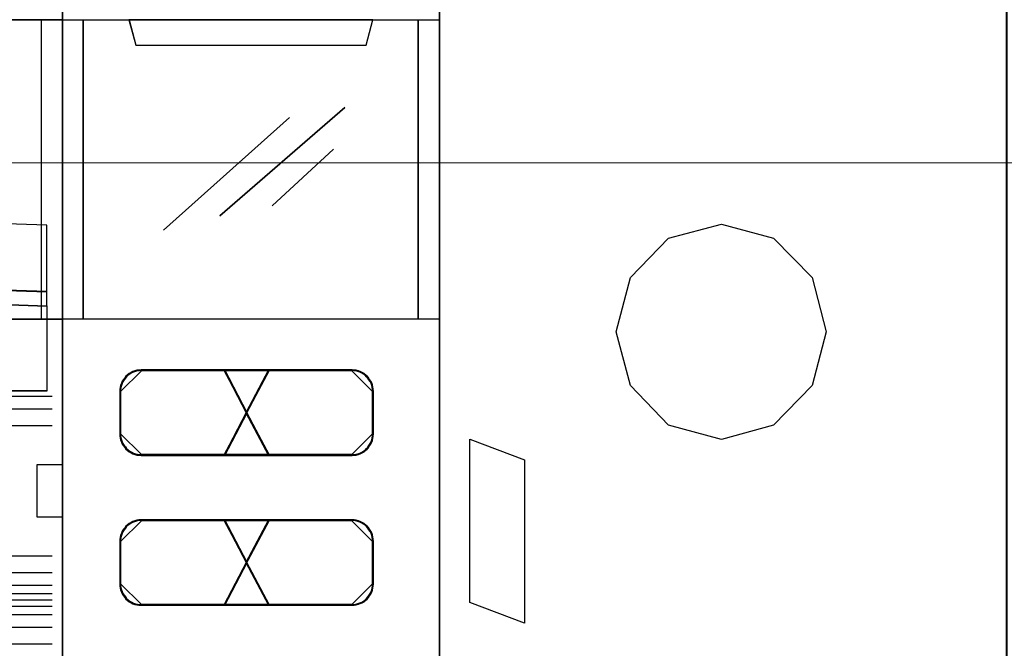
# Model space of a CAD drawing. Header units: millimetres. Extents: x 262469 to 275208, y -32539 to 9411.
# Tile 83 of 256: x 270084 to 270100, y -22429 to -22419. Entities that reach past the tile are written whole.
import ezdxf

# ---------------------------------------------------------------- set-up
doc = ezdxf.new("R2010")
doc.units = ezdxf.units.MM
doc.header["$LTSCALE"] = 100
doc.layers.get('0').update_dxf_attribs({"color": 8})
doc.layers.add('$ mp_ele', color=1, linetype='Continuous', lineweight=35)
doc.layers.add('45', color=8, linetype='Continuous')

# ---------------------------------------------------------------- blocks, each defined once
blk = doc.blocks.new('*U2088')
at = {"layer": '45', "color": 7}
for points in [[(87.005976, -85.989428), (105.008752, -85.989428), (105.008752, -85.989428), (105.008752, -169.004944), (105.008752, -169.004944), (87.005976, -169.004944), (87.005976, -169.004944), (68.997352, -169.004944), (68.997352, -169.004944), (50.994576, -169.004944), (50.994576, -169.004944), (50.994576, -85.989428), (50.994576, -85.989428), (68.997352, -85.989428), (68.997352, -85.989428), (87.005976, -85.989428), (87.005976, -85.989428)], [(87.003624, -85.996483), (105.001697, -85.996483), (105.001697, -168.997889), (87.003624, -168.997889), (68.999704, -168.997889), (51.001631, -168.997889), (51.001631, -85.996483), (68.999704, -85.996483), (87.003624, -85.996483)], [(50.994576, -104.990005), (105.008752, -104.990005), (105.008752, -119.309229), (50.994576, -119.309229), (50.994576, -104.990005)], [(51.001631, -104.99706), (105.001697, -104.99706), (105.001697, -119.305701), (51.001631, -119.305701), (51.001631, -104.99706)], [(104.25738, -114.810216), (98.421869, -114.610756), (92.592205, -114.464094), (86.756694, -114.364364), (80.921183, -114.317432), (75.085672, -114.317432), (69.250161, -114.364364), (63.41465, -114.464094), (57.584987, -114.610756), (51.749476, -114.810216), (51.749476, -117.989842), (57.584987, -117.796249), (63.41465, -117.643721), (69.250161, -117.543991), (75.085672, -117.497059), (80.921183, -117.497059), (86.756694, -117.543991), (92.592205, -117.643721), (98.421869, -117.796249), (104.25738, -117.989842), (104.25738, -114.810216)], [(104.250324, -114.812323), (98.41599, -114.613438), (92.587501, -114.467199), (86.753166, -114.367757), (80.918831, -114.32096), (75.084497, -114.32096), (69.250162, -114.367757), (63.415827, -114.467199), (57.587338, -114.613438), (51.753003, -114.812323), (51.753003, -117.982787), (57.587338, -117.789751), (63.415827, -117.637662), (69.250162, -117.53822), (75.084497, -117.491423), (80.918831, -117.491423), (86.753166, -117.53822), (92.587501, -117.637662), (98.41599, -117.789751), (104.250324, -117.982787), (104.250324, -114.812323)], [(104.25738, -117.980154), (98.421869, -117.784389), (92.592205, -117.63015), (86.756694, -117.529301), (80.921183, -117.481843), (75.085672, -117.481843), (69.250161, -117.529301), (63.41465, -117.63015), (57.584987, -117.784389), (51.749476, -117.980154), (51.749476, -118.67423), (57.584987, -118.472533), (63.41465, -118.324226), (69.250161, -118.223377), (75.085672, -118.175919), (80.921183, -118.175919), (86.756694, -118.223377), (92.592205, -118.324226), (98.421869, -118.472533), (104.25738, -118.67423), (104.25738, -117.980154)], [(104.250324, -117.981312), (98.41599, -117.787864), (92.587501, -117.63545), (86.753166, -117.535795), (80.918831, -117.488899), (75.084497, -117.488899), (69.250162, -117.535795), (63.415827, -117.63545), (57.587338, -117.787864), (51.753003, -117.981312), (51.753003, -118.667174), (57.587338, -118.467864), (63.415827, -118.321312), (69.250162, -118.221657), (75.084497, -118.174761), (80.918831, -118.174761), (86.753166, -118.221657), (92.587501, -118.321312), (98.41599, -118.467864), (104.250324, -118.667174), (104.250324, -117.981312)], [(104.25738, -122.734695), (51.749476, -122.734695), (51.749476, -118.658851), (57.584987, -118.459457), (63.41465, -118.312844), (69.250161, -118.213147), (75.085672, -118.166231), (80.921183, -118.166231), (86.756694, -118.213147), (92.592205, -118.312844), (98.421869, -118.459457), (104.25738, -118.658851), (104.25738, -122.734695)], [(104.250324, -122.727639), (51.753003, -122.727639), (51.753003, -118.664385), (57.587338, -118.465607), (63.415827, -118.319447), (69.250162, -118.220058), (75.084497, -118.173286), (80.918831, -118.173286), (86.753166, -118.220058), (92.587501, -118.319447), (98.41599, -118.465607), (104.250324, -118.664385), (104.250324, -122.727639)]]:
    blk.add_lwpolyline(points, close=True, dxfattribs=at)
at = {"layer": '45', "color": 4}
blk.add_lwpolyline([(103.992812, -119.309229), (103.992812, -104.990005)], dxfattribs=at)
at = {"layer": '45', "color": 251}
for points in [[(100.990848, -122.974583), (104.507837, -122.974583)], [(100.990848, -123.577832), (104.507837, -123.577832)], [(100.990848, -124.378636), (104.507837, -124.378636)], [(100.990848, -130.608681), (104.507837, -130.608681)], [(100.990848, -131.402429), (104.507837, -131.402429)], [(100.990848, -132.005678), (104.507837, -132.005678)], [(100.990848, -132.400788), (104.507837, -132.400788)], [(100.990848, -132.711232), (104.507837, -132.711232)], [(100.990848, -133.011093), (104.507837, -133.011093)], [(100.990848, -133.413259), (104.507837, -133.413259)], [(100.990848, -134.009452), (104.507837, -134.009452)], [(100.990848, -134.810256), (104.507837, -134.810256)]]:
    blk.add_lwpolyline(points, dxfattribs=at)
at = {"layer": '45', "color": 7}
for points in [[(103.788213, -128.760128), (103.788213, -126.248355)], [(103.788213, -126.248355), (105.008752, -126.248355)], [(103.788213, -128.742489), (105.008752, -128.742489)]]:
    blk.add_lwpolyline(points, dxfattribs=at)
blk = doc.blocks.new('*U2089')
at = {"layer": '45', "color": 7}
for points in [[(104.994642, -85.989428), (123.00995, -85.989428), (123.00995, -85.989428), (123.00995, -169.001417), (123.00995, -169.001417), (104.994642, -169.001417), (104.994642, -169.001417), (104.994642, -85.989428), (104.994642, -85.989428)], [(104.994642, -104.993532), (123.00995, -104.993532), (123.00995, -119.305701), (104.994642, -119.305701), (104.994642, -104.993532)], [(105.001697, -105.000588), (123.002895, -105.000588), (123.002895, -119.298645), (105.001697, -119.298645), (105.001697, -105.000588)], [(108.176512, -104.993532), (108.498055, -106.210614), (108.498055, -106.210614), (119.506537, -106.210614), (119.506537, -106.210614), (119.828081, -104.993532), (108.176512, -104.993532)], [(108.183567, -105.000588), (108.504721, -106.203558), (119.499872, -106.203558), (119.821026, -105.000588), (108.183567, -105.000588)]]:
    blk.add_lwpolyline(points, close=True, dxfattribs=at)
at = {"layer": '45', "color": 251}
blk.add_lwpolyline([(105.001697, -85.996483), (123.002895, -85.996483), (123.002895, -168.994361), (105.001697, -168.994361), (105.001697, -85.996483)], close=True, dxfattribs=at)
at = {"layer": '45', "color": 4}
for points in [[(105.996472, -104.993532), (105.996472, -119.305701), (105.996472, -104.993532)], [(121.990482, -119.305701), (121.990482, -104.993532), (121.990482, -119.305701)]]:
    blk.add_lwpolyline(points, close=True, dxfattribs=at)
at = {"layer": '45', "color": 253}
for points in [[(112.515425, -114.370349), (118.480548, -109.188053), (112.515425, -114.370349)], [(109.82036, -115.054736), (115.838397, -109.671357), (109.82036, -115.054736)], [(115.009418, -113.879989), (117.944358, -111.184771), (115.009418, -113.879989)]]:
    blk.add_lwpolyline(points, close=True, dxfattribs=at)
at = {"layer": '45', "color": 1}
for points in [[(108.754842, -125.807384), (112.758783, -125.807384), (113.827681, -123.767777), (112.758783, -121.722224), (108.754842, -121.722224), (108.654448, -121.728171), (108.554054, -121.740064), (108.459566, -121.763849), (108.365078, -121.799527), (108.276495, -121.841152), (108.193818, -121.894669), (108.11114, -121.954133), (108.034369, -122.019543), (107.975314, -122.096846), (107.916258, -122.174149), (107.857203, -122.263344), (107.815865, -122.35254), (107.780431, -122.447682), (107.756809, -122.542824), (107.744998, -122.643912), (107.739093, -122.745001), (107.739093, -124.784607), (107.744998, -124.885696), (107.756809, -124.986784), (107.780431, -125.081926), (107.815865, -125.177068), (107.857203, -125.266264), (107.916258, -125.355459), (107.975314, -125.432762), (108.034369, -125.510065), (108.11114, -125.575475), (108.193818, -125.634939), (108.276495, -125.688456), (108.365078, -125.730081), (108.459566, -125.765759), (108.554054, -125.789545), (108.654448, -125.801437), (108.754842, -125.807384)], [(108.790309, -121.746919), (108.68885, -121.752887), (108.587392, -121.764824), (108.491901, -121.788698), (108.396411, -121.824509), (108.306888, -121.866289), (108.223334, -121.920005), (108.13978, -121.97969), (108.062194, -122.045344), (108.002512, -122.122934), (107.942831, -122.200525), (107.883149, -122.290052), (107.841372, -122.379579), (107.805563, -122.475075), (107.78169, -122.570571), (107.769754, -122.672036), (107.763786, -122.7735), (108.790309, -121.746919)], [(108.778936, -125.772106), (112.738801, -125.772106), (113.795933, -123.765965), (112.738801, -121.753974), (108.778936, -121.753974), (108.679647, -121.759823), (108.580359, -121.771521), (108.486911, -121.794916), (108.393462, -121.830009), (108.305855, -121.870951), (108.224088, -121.92359), (108.142321, -121.982078), (108.066394, -122.046415), (108.007989, -122.122449), (107.949584, -122.198484), (107.891179, -122.286216), (107.850295, -122.373948), (107.815252, -122.467529), (107.79189, -122.56111), (107.780209, -122.66054), (107.774369, -122.759969), (107.774369, -124.766111), (107.780209, -124.865541), (107.79189, -124.96497), (107.815252, -125.058551), (107.850295, -125.152132), (107.891179, -125.239864), (107.949584, -125.327597), (108.007989, -125.403631), (108.066394, -125.479666), (108.142321, -125.544002), (108.224088, -125.602491), (108.305855, -125.65513), (108.393462, -125.696071), (108.486911, -125.731164), (108.580359, -125.75456), (108.679647, -125.766257), (108.778936, -125.772106)], [(118.819195, -121.746919), (108.769144, -121.746919), (118.819195, -121.746919)], [(112.702386, -121.722224), (113.792921, -123.800082), (114.889481, -121.722224), (112.702386, -121.722224)], [(112.702386, -121.722224), (113.792921, -123.800082), (114.889481, -121.722224), (112.702386, -121.722224)], [(112.702386, -121.722224), (113.792921, -123.800082), (114.889481, -121.722224), (112.702386, -121.722224)], [(113.792921, -123.800082), (114.889481, -121.722224), (112.702386, -121.722224), (113.792921, -123.800082)], [(112.702386, -121.722224), (113.792921, -123.800082), (114.889481, -121.722224), (112.702386, -121.722224)], [(112.727079, -121.746919), (114.868315, -125.782689), (112.727079, -121.746919)], [(114.868315, -121.746919), (112.727079, -125.782689), (114.868315, -121.746919)], [(112.737662, -121.753974), (113.794777, -123.768332), (114.857732, -121.753974), (112.737662, -121.753974)], [(112.737662, -121.753974), (113.794777, -123.768332), (114.857732, -121.753974), (112.737662, -121.753974)], [(113.760658, -123.767777), (114.835042, -125.807384), (118.831518, -125.807384), (118.931873, -125.801437), (119.032227, -125.789545), (119.132582, -125.759813), (119.227033, -125.730081), (119.321485, -125.68251), (119.40413, -125.634939), (119.480871, -125.575475), (119.55171, -125.510065), (119.610742, -125.438708), (119.669774, -125.355459), (119.728806, -125.27221), (119.770129, -125.183014), (119.805548, -125.087872), (119.829161, -124.99273), (119.846871, -124.891642), (119.852774, -124.784607), (119.852774, -122.745001), (119.846871, -122.637966), (119.829161, -122.536878), (119.805548, -122.441736), (119.770129, -122.346594), (119.728806, -122.257398), (119.669774, -122.174149), (119.610742, -122.0909), (119.55171, -122.019543), (119.480871, -121.954133), (119.40413, -121.894669), (119.321485, -121.847098), (119.227033, -121.799527), (119.132582, -121.769795), (119.032227, -121.740064), (118.931873, -121.728171), (118.831518, -121.722224), (114.835042, -121.722224), (113.760658, -123.767777)], [(113.792406, -123.765965), (114.855593, -125.772106), (118.810414, -125.772106), (118.909723, -125.766257), (119.009031, -125.75456), (119.10834, -125.725315), (119.201807, -125.696071), (119.295274, -125.649281), (119.377058, -125.602491), (119.452999, -125.544002), (119.5231, -125.479666), (119.581517, -125.40948), (119.639933, -125.327597), (119.69835, -125.245713), (119.739242, -125.157981), (119.774292, -125.0644), (119.797659, -124.970819), (119.815184, -124.871389), (119.821026, -124.766111), (119.821026, -122.759969), (119.815184, -122.654691), (119.797659, -122.555261), (119.774292, -122.46168), (119.739242, -122.368099), (119.69835, -122.280367), (119.639933, -122.198484), (119.581517, -122.1166), (119.5231, -122.046415), (119.452999, -121.982078), (119.377058, -121.92359), (119.295274, -121.876799), (119.201807, -121.830009), (119.10834, -121.800765), (119.009031, -121.771521), (118.909723, -121.759823), (118.810414, -121.753974), (114.855593, -121.753974), (113.792406, -123.765965)], [(119.831608, -122.7735), (119.825634, -122.666067), (119.807711, -122.564603), (119.783813, -122.469107), (119.747966, -122.373611), (119.706145, -122.284084), (119.646401, -122.200525), (119.586656, -122.116966), (119.526912, -122.045344), (119.455219, -121.97969), (119.377551, -121.920005), (119.293909, -121.872257), (119.198318, -121.824509), (119.102726, -121.794667), (119.001161, -121.764824), (118.899595, -121.752887), (118.79803, -121.746919), (119.831608, -122.7735)], [(107.763786, -122.752334), (107.763786, -124.777274), (107.763786, -122.752334)], [(119.810443, -124.777274), (119.810443, -122.752334), (119.810443, -124.777274)], [(114.889481, -125.807384), (113.792921, -123.733054), (112.702386, -125.807384), (114.889481, -125.807384)], [(114.889481, -125.807384), (113.792921, -123.733054), (112.702386, -125.807384), (114.889481, -125.807384)], [(113.792921, -123.733054), (112.702386, -125.807384), (114.889481, -125.807384), (113.792921, -123.733054)], [(114.889481, -125.807384), (113.792921, -123.733054), (112.702386, -125.807384), (114.889481, -125.807384)], [(113.792921, -123.733054), (112.702386, -125.807384), (114.889481, -125.807384), (113.792921, -123.733054)], [(114.857732, -125.772106), (113.794777, -123.764804), (112.737662, -125.772106), (114.857732, -125.772106)], [(114.857732, -125.772106), (113.794777, -123.764804), (112.737662, -125.772106), (114.857732, -125.772106)], [(113.794777, -123.764804), (112.737662, -125.772106), (114.857732, -125.772106), (113.794777, -123.764804)], [(114.857732, -125.772106), (113.794777, -123.764804), (112.737662, -125.772106), (114.857732, -125.772106)], [(113.794777, -123.764804), (112.737662, -125.772106), (114.857732, -125.772106), (113.794777, -123.764804)], [(107.763786, -124.756108), (107.769754, -124.857572), (107.78169, -124.959037), (107.805563, -125.054533), (107.841372, -125.150029), (107.883149, -125.239556), (107.942831, -125.329084), (108.002512, -125.406674), (108.062194, -125.484264), (108.13978, -125.549918), (108.223334, -125.609603), (108.306888, -125.663319), (108.396411, -125.705099), (108.491901, -125.74091), (108.587392, -125.764784), (108.68885, -125.776721), (108.790309, -125.782689), (107.763786, -124.756108)], [(118.79803, -125.782689), (118.899595, -125.776721), (119.001161, -125.764784), (119.102726, -125.734941), (119.198318, -125.705099), (119.293909, -125.657351), (119.377551, -125.609603), (119.455219, -125.549918), (119.526912, -125.484264), (119.586656, -125.412642), (119.646401, -125.329084), (119.706145, -125.245525), (119.747966, -125.155997), (119.783813, -125.060501), (119.807711, -124.965005), (119.825634, -124.863541), (119.831608, -124.756108), (118.79803, -125.782689)], [(118.819195, -125.761523), (108.769144, -125.761523), (118.819195, -125.761523)], [(112.738801, -128.918878), (108.778936, -128.918878), (108.679647, -128.924727), (108.580359, -128.936424), (108.486911, -128.95982), (108.393462, -128.994913), (108.305855, -129.035854), (108.224088, -129.088494), (108.142321, -129.146982), (108.066394, -129.211318), (108.007989, -129.287353), (107.949584, -129.363388), (107.891179, -129.45112), (107.850295, -129.538852), (107.815252, -129.632433), (107.79189, -129.726014), (107.780209, -129.825443), (107.774369, -129.924873), (107.774369, -131.931015), (107.780209, -132.030444), (107.79189, -132.129874), (107.815252, -132.223455), (107.850295, -132.317036), (107.891179, -132.404768), (107.949584, -132.486651), (108.007989, -132.568535), (108.066394, -132.644569), (108.142321, -132.708906), (108.224088, -132.767394), (108.305855, -132.820034), (108.393462, -132.860975), (108.486911, -132.896068), (108.580359, -132.919463), (108.679647, -132.931161), (108.778936, -132.93701), (112.738801, -132.93701), (113.795933, -130.925019), (112.738801, -128.918878)], [(112.737662, -128.918878), (113.794777, -130.92618), (114.857732, -128.918878), (112.737662, -128.918878)]]:
    blk.add_lwpolyline(points, close=True, dxfattribs=at)
at = {"layer": '45', "color": 2}
for points in [[(112.737662, -121.753974), (113.794777, -123.768332), (114.857732, -121.753974), (112.737662, -121.753974)], [(112.737662, -121.753974), (113.794777, -123.768332), (114.857732, -121.753974), (112.737662, -121.753974)], [(112.758783, -128.887128), (108.754842, -128.887128), (108.654448, -128.893069), (108.554054, -128.904952), (108.459566, -128.928717), (108.365078, -128.964364), (108.276495, -129.005953), (108.193818, -129.059424), (108.11114, -129.118836), (108.034369, -129.18419), (107.975314, -129.261426), (107.916258, -129.338662), (107.857203, -129.427781), (107.815865, -129.516899), (107.780431, -129.611959), (107.756809, -129.707019), (107.744998, -129.80802), (107.739093, -129.909021), (107.739093, -131.946866), (107.744998, -132.047868), (107.756809, -132.148869), (107.780431, -132.243928), (107.815865, -132.338988), (107.857203, -132.428107), (107.916258, -132.511284), (107.975314, -132.594462), (108.034369, -132.671698), (108.11114, -132.737051), (108.193818, -132.796464), (108.276495, -132.849935), (108.365078, -132.891524), (108.459566, -132.927171), (108.554054, -132.950936), (108.654448, -132.962818), (108.754842, -132.96876), (112.758783, -132.96876), (113.827681, -130.924973), (112.758783, -128.887128)], [(108.790309, -128.911823), (108.68885, -128.917791), (108.587392, -128.929728), (108.491901, -128.953602), (108.396411, -128.989413), (108.306888, -129.031192), (108.223334, -129.084909), (108.13978, -129.144594), (108.062194, -129.210247), (108.002512, -129.287838), (107.942831, -129.365428), (107.883149, -129.454956), (107.841372, -129.544483), (107.805563, -129.639979), (107.78169, -129.735475), (107.769754, -129.83694), (107.763786, -129.938404), (108.790309, -128.911823)], [(118.819195, -128.911823), (108.769144, -128.911823), (118.819195, -128.911823)], [(112.702386, -128.887128), (113.792921, -130.961458), (114.889481, -128.887128), (112.702386, -128.887128)], [(112.702386, -128.887128), (113.792921, -130.961458), (114.889481, -128.887128), (112.702386, -128.887128)], [(112.702386, -128.887128), (113.792921, -130.961458), (114.889481, -128.887128), (112.702386, -128.887128)], [(112.702386, -128.887128), (113.792921, -130.961458), (114.889481, -128.887128), (112.702386, -128.887128)], [(112.727079, -128.911823), (114.868315, -132.947593), (112.727079, -128.911823)], [(114.868315, -128.911823), (112.727079, -132.947593), (114.868315, -128.911823)], [(112.737662, -128.918878), (113.794777, -130.92618), (114.857732, -128.918878), (112.737662, -128.918878)], [(114.835042, -128.887128), (113.760658, -130.924973), (114.835042, -132.96876), (118.831518, -132.96876), (118.931873, -132.962818), (119.032227, -132.944995), (119.132582, -132.92123), (119.227033, -132.885582), (119.321485, -132.843994), (119.40413, -132.796464), (119.480871, -132.737051), (119.55171, -132.671698), (119.610742, -132.594462), (119.669774, -132.517225), (119.728806, -132.434048), (119.770129, -132.344929), (119.805548, -132.24987), (119.829161, -132.15481), (119.846871, -132.053809), (119.852774, -131.946866), (119.852774, -129.909021), (119.846871, -129.802079), (119.829161, -129.701078), (119.805548, -129.606018), (119.770129, -129.510958), (119.728806, -129.42184), (119.669774, -129.338662), (119.610742, -129.255485), (119.55171, -129.18419), (119.480871, -129.118836), (119.40413, -129.059424), (119.321485, -129.011894), (119.227033, -128.964364), (119.132582, -128.934658), (119.032227, -128.904952), (118.931873, -128.893069), (118.831518, -128.887128), (114.835042, -128.887128)], [(114.855593, -128.918878), (113.792406, -130.925019), (114.855593, -132.93701), (118.810414, -132.93701), (118.909723, -132.931161), (119.009031, -132.913614), (119.10834, -132.890219), (119.201807, -132.855126), (119.295274, -132.814185), (119.377058, -132.767394), (119.452999, -132.708906), (119.5231, -132.644569), (119.581517, -132.568535), (119.639933, -132.4925), (119.69835, -132.410617), (119.739242, -132.322885), (119.774292, -132.229304), (119.797659, -132.135723), (119.815184, -132.036293), (119.821026, -131.931015), (119.821026, -129.924873), (119.815184, -129.819595), (119.797659, -129.720165), (119.774292, -129.626584), (119.739242, -129.533003), (119.69835, -129.445271), (119.639933, -129.363388), (119.581517, -129.281504), (119.5231, -129.211318), (119.452999, -129.146982), (119.377058, -129.088494), (119.295274, -129.041703), (119.201807, -128.994913), (119.10834, -128.965669), (119.009031, -128.936424), (118.909723, -128.924727), (118.810414, -128.918878), (114.855593, -128.918878)], [(119.831608, -129.938404), (119.825634, -129.830971), (119.807711, -129.729507), (119.783813, -129.634011), (119.747966, -129.538515), (119.706145, -129.448987), (119.646401, -129.365428), (119.586656, -129.281869), (119.526912, -129.210247), (119.455219, -129.144594), (119.377551, -129.084909), (119.293909, -129.037161), (119.198318, -128.989413), (119.102726, -128.95957), (119.001161, -128.929728), (118.899595, -128.917791), (118.79803, -128.911823), (119.831608, -129.938404)], [(107.763786, -129.917237), (107.763786, -131.942178), (107.763786, -129.917237)], [(119.810443, -131.942178), (119.810443, -129.917237), (119.810443, -131.942178)], [(114.889481, -132.96876), (113.792921, -130.890902), (112.702386, -132.96876), (114.889481, -132.96876)], [(114.889481, -132.96876), (113.792921, -130.890902), (112.702386, -132.96876), (114.889481, -132.96876)], [(113.792921, -130.890902), (112.702386, -132.96876), (114.889481, -132.96876), (113.792921, -130.890902)], [(113.792921, -130.890902), (112.702386, -132.96876), (114.889481, -132.96876), (113.792921, -130.890902)], [(114.857732, -132.93701), (113.794777, -130.922652), (112.737662, -132.93701), (114.857732, -132.93701)], [(114.857732, -132.93701), (113.794777, -130.922652), (112.737662, -132.93701), (114.857732, -132.93701)], [(113.794777, -130.922652), (112.737662, -132.93701), (114.857732, -132.93701), (113.794777, -130.922652)], [(113.794777, -130.922652), (112.737662, -132.93701), (114.857732, -132.93701), (113.794777, -130.922652)], [(107.763786, -131.921012), (107.769754, -132.022476), (107.78169, -132.12394), (107.805563, -132.219436), (107.841372, -132.314932), (107.883149, -132.40446), (107.942831, -132.488019), (108.002512, -132.571578), (108.062194, -132.649168), (108.13978, -132.714822), (108.223334, -132.774507), (108.306888, -132.828223), (108.396411, -132.870003), (108.491901, -132.905814), (108.587392, -132.929688), (108.68885, -132.941624), (108.790309, -132.947593), (107.763786, -131.921012)], [(118.79803, -132.947593), (118.899595, -132.941624), (119.001161, -132.923719), (119.102726, -132.899845), (119.198318, -132.864034), (119.293909, -132.822255), (119.377551, -132.774507), (119.455219, -132.714822), (119.526912, -132.649168), (119.586656, -132.571578), (119.646401, -132.493987), (119.706145, -132.410428), (119.747966, -132.320901), (119.783813, -132.225405), (119.807711, -132.129909), (119.825634, -132.028444), (119.831608, -131.921012), (118.79803, -132.947593)], [(118.819195, -132.926426), (108.769144, -132.926426), (118.819195, -132.926426)]]:
    blk.add_lwpolyline(points, close=True, dxfattribs=at)
at = {"layer": '45', "color": 3}
for points in [[(113.794777, -123.768332), (114.857732, -121.753974), (112.737662, -121.753974), (113.794777, -123.768332)], [(112.737662, -128.918878), (113.794777, -130.92618), (114.857732, -128.918878), (112.737662, -128.918878)], [(112.737662, -128.918878), (113.794777, -130.92618), (114.857732, -128.918878), (112.737662, -128.918878)]]:
    blk.add_lwpolyline(points, close=True, dxfattribs=at)
blk = doc.blocks.new('*U2090')
at = {"layer": '45', "color": 159}
blk.add_lwpolyline([(123.002895, -84.998124), (150.101701, -84.998124), (150.101701, -170.003304), (123.002895, -170.003304), (123.002895, -84.998124)], dxfattribs=at)
at = {"layer": '45', "color": 7}
blk.add_lwpolyline([(123.031116, -85.026346), (150.07348, -85.026346), (150.07348, -169.975082), (123.031116, -169.975082), (123.031116, -85.026346)], close=True, dxfattribs=at)
at = {"layer": '45', "color": 179}
blk.add_lwpolyline([(131.451429, -119.898367), (132.132499, -117.313268), (133.952152, -115.422515), (136.473671, -114.754876), (138.958797, -115.422515), (140.799245, -117.313268), (141.480315, -119.898367), (140.799245, -122.472782), (138.958797, -124.358195), (136.473671, -125.041857), (133.952152, -124.358195), (132.132499, -122.472782), (131.451429, -119.898367)], dxfattribs=at)
blk.add_lwpolyline([(124.452727, -132.835816), (124.452727, -125.024218), (127.06313, -126.017939), (127.06313, -133.829536), (124.452727, -132.835816)], close=True, dxfattribs=at)

msp = doc.modelspace()

# ---------------------------------------------------------------- linework, layer by layer
at = {"layer": '$ mp_ele', "color": 7, "lineweight": 5, "ltscale": 2}
msp.add_lwpolyline([(270061.397, -22421.498), (270165.113, -22421.498)], dxfattribs=at)
msp.add_lwpolyline([(270061.397, -22421.498), (270165.113, -22421.498)], dxfattribs=at)

# ---------------------------------------------------------------- block references
at = {"xscale": 0.3243391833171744, "yscale": 0.3243391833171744, "zscale": 0.3243391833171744}
for name in ['*U2088', '*U2089', '*U2090']:
    msp.add_blockref(name, (270050.955, -22385.225), dxfattribs=at)

doc.saveas('drawing.dxf')
